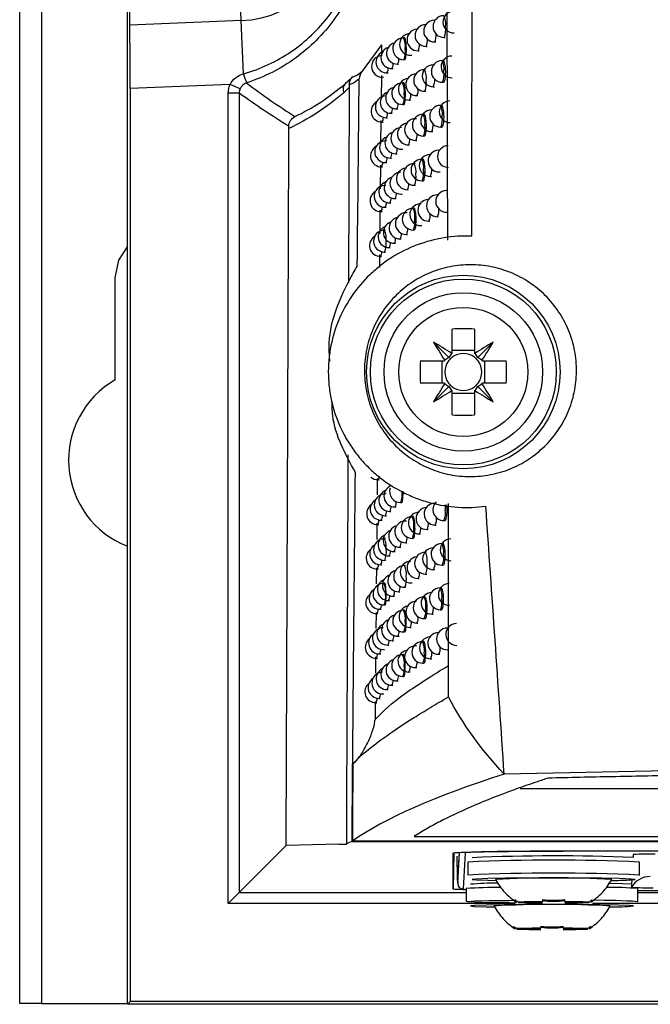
# Model space of a CAD drawing. Header units: millimetres. Extents: x 82 to 1337, y -230 to 1154.
# Tile 100 of 217: x 673 to 702, y 293 to 338. Entities that reach past the tile are written whole.
import ezdxf

# ---------------------------------------------------------------- set-up
doc = ezdxf.new("R2010")
doc.units = ezdxf.units.MM

msp = doc.modelspace()

# ---------------------------------------------------------------- linework, layer by layer
at = {"color": 7, "linetype": 'Continuous', "lineweight": 25}
for p, q in [((673.283, 292.864), (673.283, 652.864)), ((674.283, 652.864), (674.283, 292.864)), ((678.24, 292.821), (678.24, 652.908)), ((683.479, 338.099), (683.445, 338.929)), ((692.399, 338.121), (692.366, 338.12)), ((683.479, 338.099), (678.344, 337.888)), ((683.579, 335.649), (683.479, 338.099)), ((692.018, 337.916), (691.967, 337.915)), ((690.991, 337.303), (690.94, 337.302)), ((692.812, 337.326), (692.86, 337.327)), ((689.939, 336.986), (689.045, 335.767)), ((689.939, 336.986), (689.935, 336.549)), ((691.985, 336.915), (692.033, 336.916)), ((692.384, 337.12), (692.432, 337.121)), ((690.958, 336.302), (691.006, 336.303)), ((691.272, 336.506), (691.32, 336.507)), ((691.614, 336.71), (691.663, 336.711)), ((690.414, 335.896), (690.462, 335.897)), ((690.672, 336.099), (690.72, 336.1)), ((691.955, 335.852), (691.905, 335.851)), ((692.322, 336.057), (692.297, 336.056)), ((692.768, 336.263), (692.717, 336.262)), ((689.925, 335.573), (689.913, 334.483)), ((689.983, 335.492), (690.029, 335.493)), ((690.184, 335.694), (690.231, 335.695)), ((682.965, 335.165), (678.371, 334.976)), ((678.371, 334.976), (678.371, 292.951)), ((683.422, 334.963), (682.965, 335.165)), ((688.451, 335.013), (688.418, 326.032)), ((690.948, 335.239), (690.897, 335.239)), ((692.315, 335.056), (692.363, 335.057)), ((692.735, 335.262), (692.783, 335.263)), ((683.38, 334.762), (682.88, 334.762)), ((682.88, 297.461), (682.88, 334.762)), ((683.38, 334.762), (683.38, 297.961)), ((691.559, 334.646), (691.607, 334.647)), ((691.923, 334.851), (691.971, 334.852)), ((690.634, 334.036), (690.682, 334.036)), ((690.915, 334.239), (690.963, 334.24)), ((691.223, 334.442), (691.271, 334.443)), ((692.692, 334.199), (692.641, 334.198)), ((690.157, 333.631), (690.203, 333.632)), ((690.382, 333.833), (690.429, 333.834)), ((691.537, 333.584), (691.486, 333.583)), ((691.894, 333.789), (691.844, 333.788)), ((692.246, 333.993), (692.228, 333.993)), ((689.903, 333.508), (689.892, 332.419)), ((689.959, 333.429), (690.005, 333.43)), ((692.659, 333.199), (692.707, 333.199)), ((691.861, 332.788), (691.91, 332.789)), ((692.246, 332.993), (692.295, 332.994)), ((690.164, 332.569), (690.111, 332.568)), ((691.175, 332.38), (691.223, 332.38)), ((691.504, 332.584), (691.553, 332.584)), ((690.35, 331.77), (690.397, 331.771)), ((690.597, 331.973), (690.645, 331.974)), ((690.872, 332.176), (690.92, 332.177)), ((692.171, 331.931), (692.161, 331.931)), ((692.617, 332.137), (692.566, 332.136)), ((689.882, 331.444), (689.87, 330.356)), ((689.936, 331.367), (689.982, 331.368)), ((690.129, 331.568), (690.176, 331.569)), ((691.483, 331.523), (691.433, 331.522)), ((691.834, 331.727), (691.783, 331.726)), ((692.179, 330.931), (692.227, 330.932)), ((692.584, 331.136), (692.632, 331.137)), ((690.137, 330.508), (690.084, 330.507)), ((691.451, 330.522), (691.499, 330.523)), ((691.801, 330.726), (691.85, 330.727)), ((690.831, 330.114), (690.879, 330.115)), ((691.127, 330.318), (691.175, 330.319)), ((692.522, 330.076), (692.493, 330.075)), ((692.968, 330.282), (692.917, 330.281)), ((690.102, 329.507), (690.149, 329.508)), ((690.318, 329.709), (690.365, 329.71)), ((690.561, 329.911), (690.608, 329.912)), ((692.098, 329.87), (692.095, 329.87)), ((689.861, 329.38), (689.85, 328.294)), ((689.913, 329.306), (689.959, 329.306)), ((691.113, 329.258), (691.062, 329.257)), ((691.43, 329.462), (691.38, 329.461)), ((692.51, 329.075), (692.559, 329.076)), ((691.742, 328.665), (691.79, 328.666)), ((692.113, 328.87), (692.161, 328.871)), ((690.11, 328.448), (690.057, 328.447)), ((691.08, 328.257), (691.128, 328.258)), ((691.398, 328.461), (691.446, 328.462)), ((690.525, 327.851), (690.572, 327.852)), ((690.789, 328.054), (690.837, 328.055)), ((689.84, 327.318), (689.834, 326.733)), ((689.89, 327.245), (689.936, 327.246)), ((690.075, 327.447), (690.122, 327.448)), ((690.287, 327.649), (690.334, 327.649)), ((677.683, 321.559), (677.683, 326.264)), ((693.182, 322.794), (693.182, 323.904)), ((694.212, 323.904), (694.212, 322.794)), ((693.033, 322.591), (692.321, 323.303)), ((694.361, 322.591), (695.073, 323.303)), ((694.212, 322.91), (693.182, 322.91)), ((691.72, 322.442), (692.83, 322.442)), ((692.714, 322.442), (692.714, 321.412)), ((694.565, 322.442), (695.674, 322.442)), ((694.68, 321.412), (694.68, 322.442)), ((692.83, 321.412), (691.72, 321.412)), ((695.674, 321.412), (694.565, 321.412)), ((693.033, 321.263), (692.321, 320.551)), ((693.182, 319.949), (693.182, 321.059)), ((693.182, 320.944), (694.212, 320.944)), ((694.212, 321.059), (694.212, 319.949)), ((694.361, 321.263), (695.073, 320.551)), ((689.739, 317.024), (689.732, 316.278)), ((689.78, 316.96), (689.825, 316.961)), ((690.143, 316.31), (690.09, 316.309)), ((690.813, 315.916), (690.862, 315.917)), ((690.319, 315.511), (690.366, 315.512)), ((690.554, 315.713), (690.602, 315.714)), ((692.389, 315.882), (692.385, 315.882)), ((689.921, 315.107), (689.967, 315.108)), ((690.108, 315.309), (690.155, 315.31)), ((691.082, 315.067), (691.032, 315.066)), ((691.384, 315.27), (691.334, 315.269)), ((692.802, 315.088), (692.851, 315.089)), ((689.719, 314.968), (689.712, 314.223)), ((689.758, 314.906), (689.804, 314.907)), ((692.028, 314.678), (692.077, 314.679)), ((692.403, 314.883), (692.452, 314.883)), ((690.114, 314.257), (690.062, 314.256)), ((691.352, 314.269), (691.4, 314.27)), ((691.678, 314.473), (691.727, 314.474)), ((690.517, 313.66), (690.565, 313.661)), ((690.771, 313.863), (690.819, 313.864)), ((691.05, 314.066), (691.098, 314.067)), ((692.757, 314.036), (692.706, 314.035)), ((690.08, 313.256), (690.126, 313.257)), ((690.286, 313.458), (690.334, 313.459)), ((691.996, 313.626), (691.946, 313.625)), ((689.7, 312.914), (689.693, 312.169)), ((689.737, 312.854), (689.783, 312.854)), ((689.897, 313.055), (689.943, 313.055)), ((691.036, 313.015), (690.985, 313.014)), ((692.332, 312.83), (692.381, 312.831)), ((692.724, 313.035), (692.773, 313.036)), ((691.62, 312.421), (691.668, 312.422)), ((691.964, 312.625), (692.013, 312.626)), ((690.086, 312.205), (690.034, 312.204)), ((691.003, 312.014), (691.051, 312.015)), ((691.299, 312.217), (691.348, 312.218)), ((692.68, 311.985), (692.629, 311.984)), ((690.254, 311.406), (690.301, 311.407)), ((690.48, 311.608), (690.528, 311.609)), ((690.73, 311.811), (690.778, 311.812)), ((691.933, 311.575), (691.883, 311.574)), ((689.872, 311.003), (689.918, 311.004)), ((690.052, 311.204), (690.098, 311.205)), ((690.989, 310.964), (690.939, 310.963)), ((692.647, 310.984), (692.696, 310.985)), ((689.681, 310.861), (689.674, 310.116)), ((689.717, 310.802), (689.762, 310.803)), ((691.9, 310.574), (691.949, 310.575)), ((692.262, 310.779), (692.311, 310.78)), ((691.248, 310.166), (691.296, 310.167)), ((691.562, 310.37), (691.611, 310.371)), ((692.986, 310.139), (692.955, 310.139)), ((690.444, 309.558), (690.491, 309.558)), ((690.689, 309.76), (690.737, 309.761)), ((690.957, 309.963), (691.005, 309.964)), ((692.56, 309.933), (692.554, 309.933)), ((690.024, 309.154), (690.07, 309.155)), ((690.222, 309.355), (690.269, 309.356)), ((691.538, 309.321), (691.488, 309.32)), ((691.87, 309.525), (691.82, 309.524)), ((689.662, 308.808), (689.655, 308.064)), ((689.696, 308.752), (689.741, 308.752)), ((689.848, 308.953), (689.894, 308.953)), ((690.944, 308.914), (690.893, 308.913)), ((692.193, 308.729), (692.242, 308.729)), ((692.571, 308.934), (692.62, 308.934)), ((691.506, 308.32), (691.554, 308.321)), ((691.838, 308.524), (691.887, 308.525)), ((690.911, 307.913), (690.959, 307.914)), ((691.197, 308.116), (691.245, 308.117)), ((690.191, 307.306), (690.238, 307.307)), ((690.408, 307.508), (690.456, 307.509)), ((690.648, 307.71), (690.696, 307.711)), ((689.825, 306.903), (689.871, 306.904)), ((689.996, 307.104), (690.043, 307.105)), ((689.643, 306.758), (689.635, 305.937)), ((689.676, 306.702), (689.721, 306.703)), ((691.438, 300.548), (895.129, 300.548)), ((683.38, 297.961), (685.543, 300.124)), ((687.969, 300.186), (685.543, 300.124)), ((687.969, 300.186), (688.315, 300.195)), ((688.575, 300.311), (897.992, 300.311)), ((793.283, 300.33), (688.594, 300.33)), ((693.231, 298.127), (693.231, 299.785)), ((693.435, 298.63), (693.417, 299.639)), ((693.779, 299.789), (693.687, 298.13)), ((888.283, 299.873), (698.283, 299.873)), ((888.287, 299.864), (698.287, 299.867)), ((701.518, 299.714), (701.511, 299.581)), ((693.901, 299.367), (693.901, 298.767)), ((701.801, 298.767), (701.801, 299.367)), ((701.801, 298.767), (701.759, 298.757)), ((693.435, 298.63), (693.437, 298.376)), ((693.437, 298.378), (693.435, 298.63)), ((701.441, 298.331), (701.434, 298.204)), ((701.454, 298.549), (701.443, 298.36)), ((682.88, 297.461), (683.38, 297.961)), ((693.687, 298.13), (693.833, 298.112)), ((693.833, 298.146), (693.833, 297.546)), ((701.733, 297.546), (701.733, 298.146)), ((701.733, 298.052), (758.785, 298.051)), ((758.8, 298.039), (701.733, 298.039)), ((697.03, 297.524), (696.223, 297.524)), ((696.223, 297.506), (697.03, 297.506)), ((699.48, 297.524), (698.672, 297.524)), ((698.672, 297.506), (699.48, 297.506)), ((701.733, 297.546), (701.692, 297.536)), ((696.962, 296.302), (696.155, 296.302)), ((696.155, 296.284), (696.962, 296.284)), ((699.412, 296.302), (698.605, 296.302)), ((698.605, 296.284), (699.412, 296.284)), ((674.283, 292.864), (673.283, 292.864)), ((674.283, 292.864), (678.24, 292.864)), ((678.371, 292.951), (678.24, 292.821)), ((908.327, 292.821), (678.24, 292.821)), ((908.196, 292.951), (678.371, 292.951))]:
    msp.add_line(p, q, dxfattribs=at)
at = {"color": 8, "linetype": 'Continuous', "lineweight": 25}
for p, q in [((696.319, 302.754), (890.248, 302.754)), ((693.26, 299.788), (693.231, 298.127)), ((693.5, 299.809), (693.435, 298.63)), ((693.437, 298.378), (693.516, 299.81)), ((683.38, 297.961), (693.833, 297.961)), ((701.733, 297.961), (757.634, 297.961)), ((696.067, 297.461), (682.88, 297.461)), ((756.821, 297.461), (699.637, 297.461))]:
    msp.add_line(p, q, dxfattribs=at)
at = {"color": 8, "linetype": 'Continuous', "lineweight": 25, "flags": 128}
for points in [[(692.366, 338.12), (692.366, 338.12), (692.386, 338.102)], [(691.967, 337.915), (691.967, 337.915), (691.971, 337.914)], [(692.297, 336.056), (692.297, 336.056), (692.313, 336.044)], [(692.228, 333.993), (692.229, 333.993), (692.241, 333.986)], [(692.161, 331.931), (692.161, 331.931), (692.169, 331.928)], [(692.493, 330.075), (692.493, 330.075), (692.511, 330.06)], [(692.095, 329.87), (692.095, 329.87), (692.097, 329.87)], [(692.385, 315.882), (692.386, 315.882), (692.389, 315.882)], [(692.853, 315.833), (692.858, 315.779), (692.867, 315.588)], [(692.554, 309.933), (692.554, 309.933), (692.559, 309.932)], [(698.288, 299.873), (698.288, 299.873), (698.287, 299.867)]]:
    msp.add_lwpolyline(points, dxfattribs=at)
at = {"color": 7, "linetype": 'Continuous', "lineweight": 25, "flags": 128}
for points in [[(677.683, 326.264), (677.843, 327.068), (678.24, 327.688)], [(689.439, 317.086), (689.588, 316.995), (689.78, 316.96)], [(701.601, 298.567), (701.418, 298.588), (700.885, 298.606), (700.055, 298.62), (699.01, 298.63), (697.851, 298.633), (696.692, 298.63), (695.647, 298.62), (694.817, 298.606), (694.285, 298.588), (694.101, 298.567), (694.285, 298.547), (694.817, 298.529), (695.167, 298.522)], [(700.434, 298.392), (701.024, 298.378), (701.443, 298.36)], [(696.108, 297.483), (695.808, 297.486), (694.888, 297.499), (694.225, 297.516), (693.878, 297.535), (693.878, 297.556), (694.225, 297.576), (694.888, 297.593), (695.808, 297.605), (696.064, 297.608)], [(701.533, 297.346), (701.35, 297.366), (700.817, 297.384), (699.988, 297.399), (698.942, 297.408), (697.783, 297.411), (696.625, 297.408), (695.579, 297.399), (694.75, 297.384), (694.217, 297.366), (694.033, 297.346), (694.217, 297.325), (694.75, 297.307), (695.1, 297.3)]]:
    msp.add_lwpolyline(points, dxfattribs=at)
at = {"color": 7, "linetype": 'Continuous', "lineweight": 25}
for radius in [4.452, 4.278, 3.65, 2.973]:
    msp.add_circle((693.697, 321.927), radius, dxfattribs=at)
for centre, radius, start, end in [((683.283, 342.864), 4.77, 272.3498, 87.6502), ((692.375, 337.62), 0.5, 91.0216, 271.0216), ((692.803, 337.826), 0.5, 91.0216, 271.0216), ((693.259, 338.032), 0.5, 91.0216, 271.0216), ((691.605, 337.21), 0.5, 93.8665, 271.0216), ((691.976, 337.415), 0.5, 91.0216, 271.0216), ((690.949, 336.802), 0.5, 91.0216, 271.0216), ((691.263, 337.006), 0.5, 91.0216, 271.0216), ((690.405, 336.396), 0.5, 109.0318, 271.0216), ((690.663, 336.599), 0.5, 104.8734, 271.0216), ((689.974, 335.992), 0.5, 91.0216, 271.0216), ((690.175, 336.194), 0.5, 113.5216, 271.0216), ((693.174, 335.968), 0.5, 91.0216, 271.0216), ((691.914, 335.351), 0.5, 91.0216, 271.0216), ((692.306, 335.556), 0.5, 91.0216, 271.0216), ((692.726, 335.762), 0.5, 91.0216, 271.0216), ((686.565, 336.506), 3.108, 196.0147, 204.0796), ((686.558, 336.505), 3.099, 196.0304, 204.1169), ((691.214, 334.942), 0.5, 98.1414, 271.0216), ((691.55, 335.146), 0.5, 91.0216, 271.0216), ((688.558, 334.94), 0.394, 137.119, 203.5029), ((690.626, 334.536), 0.5, 105.6655, 271.0216), ((690.906, 334.739), 0.5, 91.0216, 271.0216), ((690.148, 334.131), 0.5, 91.0216, 271.0216), ((690.373, 334.333), 0.5, 109.8194, 271.0216), ((689.95, 333.929), 0.5, 119.1798, 271.0216), ((692.65, 333.699), 0.5, 91.0216, 271.0216), ((693.09, 333.905), 0.5, 91.0216, 271.0216), ((691.495, 333.084), 0.5, 91.0216, 271.0216), ((691.853, 333.288), 0.5, 91.0216, 271.0216), ((692.237, 333.493), 0.5, 91.0216, 271.0216), ((690.863, 332.676), 0.5, 91.0216, 271.0216), ((691.166, 332.88), 0.5, 98.943, 271.0216), ((690.341, 332.27), 0.5, 110.6038, 271.0216), ((690.588, 332.473), 0.5, 106.454, 271.0216), ((689.927, 331.867), 0.5, 119.9543, 271.0216), ((690.12, 332.068), 0.5, 91.0216, 271.0216), ((693.008, 331.842), 0.5, 91.0216, 271.0216), ((692.17, 331.431), 0.5, 91.0216, 271.0216), ((692.575, 331.636), 0.5, 91.0216, 271.0216), ((691.118, 330.818), 0.5, 99.74, 271.0216), ((691.442, 331.022), 0.5, 91.0216, 271.0216), ((691.792, 331.226), 0.5, 91.0216, 271.0216), ((690.552, 330.411), 0.5, 107.2392, 271.0216), ((690.822, 330.614), 0.5, 91.0216, 271.0216), ((690.093, 330.007), 0.5, 91.0216, 271.0216), ((690.309, 330.209), 0.5, 111.3851, 271.0216), ((689.904, 329.805), 0.5, 120.7251, 271.0216), ((692.502, 329.575), 0.5, 91.0216, 271.0216), ((692.926, 329.781), 0.5, 91.0216, 271.0216), ((691.733, 329.165), 0.5, 91.0216, 271.0216), ((692.104, 329.37), 0.5, 91.0216, 271.0216), ((690.78, 328.554), 0.5, 104.1591, 271.0216), ((691.071, 328.757), 0.5, 91.0216, 271.0216), ((691.389, 328.961), 0.5, 91.0216, 271.0216), ((690.278, 328.149), 0.5, 112.1631, 271.0216), ((690.516, 328.351), 0.5, 108.021, 271.0216), ((689.881, 327.745), 0.5, 121.4922, 271.0216), ((690.066, 327.947), 0.5, 91.0216, 271.0216), ((693.697, 310.166), 13.748, 87.8532, 92.1468), ((679.509, 301.734), 25.087, 57.0317, 59.2889), ((713.89, 336.115), 25.087, 210.7111, 212.9683), ((707.885, 301.734), 25.087, 120.7111, 122.9683), ((673.505, 336.115), 25.087, 327.0317, 329.2889), ((693.697, 321.927), 1.009, 120.6959, 122.1131), ((693.697, 321.927), 0.851, 52.7589, 127.2411), ((693.697, 321.927), 1.009, 57.8869, 59.3041), ((705.458, 321.927), 13.748, 177.8532, 182.1468), ((693.697, 321.927), 1.009, 147.8869, 149.3041), ((693.697, 321.927), 0.851, 142.7589, 217.2411), ((693.697, 321.927), 0.851, 127.2411, 142.7589), ((693.697, 321.927), 0.851, 37.2411, 52.7589), ((693.697, 321.927), 0.851, 322.7589, 37.2411), ((693.697, 321.927), 1.009, 30.6959, 32.1131), ((681.936, 321.927), 13.748, 357.8532, 2.1468), ((679.783, 317.864), 4.25, 119.6116, 248.7026), ((713.89, 307.739), 25.087, 147.0317, 149.2889), ((693.697, 321.927), 1.009, 210.6959, 212.1131), ((693.697, 321.927), 0.851, 217.2411, 232.7589), ((693.697, 321.927), 0.851, 307.2411, 322.7589), ((693.697, 321.927), 1.009, 327.8869, 329.3041), ((673.505, 307.739), 25.087, 30.7111, 32.9683), ((679.509, 342.119), 25.087, 300.7111, 302.9683), ((693.697, 321.927), 1.009, 237.8869, 239.3041), ((693.697, 321.927), 0.851, 232.7589, 307.2411), ((693.697, 321.927), 1.009, 300.6959, 302.1131), ((707.885, 342.119), 25.087, 237.0317, 239.2889), ((693.697, 333.688), 13.748, 267.8532, 272.1468), ((690.31, 316.011), 0.5, 112.644, 271.0216), ((690.545, 316.213), 0.5, 108.8046, 271.0216), ((690.805, 316.416), 0.5, 160.6113, 271.0216), ((689.912, 315.607), 0.5, 121.2053, 271.0216), ((690.099, 315.809), 0.5, 91.0216, 271.0216), ((692.793, 315.588), 0.5, 133.9309, 271.0216), ((689.75, 315.406), 0.5, 126.0108, 271.0216), ((691.669, 314.973), 0.5, 96.3167, 271.0216), ((692.02, 315.178), 0.5, 91.0216, 271.0216), ((692.394, 315.382), 0.5, 91.0216, 271.0216), ((691.041, 314.566), 0.5, 91.0216, 271.0216), ((691.343, 314.769), 0.5, 91.0216, 271.0216), ((690.508, 314.16), 0.5, 109.5675, 271.0216), ((690.762, 314.363), 0.5, 105.9734, 271.0216), ((690.071, 313.756), 0.5, 91.0216, 271.0216), ((690.277, 313.958), 0.5, 113.4035, 271.0216), ((693.131, 313.741), 0.5, 91.0216, 271.0216), ((689.728, 313.354), 0.5, 126.7492, 271.0216), ((689.888, 313.555), 0.5, 121.9544, 271.0216), ((692.323, 313.33), 0.5, 91.0216, 271.0216), ((692.715, 313.535), 0.5, 91.0216, 271.0216), ((691.29, 312.717), 0.5, 91.0216, 271.0216), ((691.611, 312.921), 0.5, 97.0976, 271.0216), ((691.955, 313.125), 0.5, 91.0216, 271.0216), ((690.721, 312.311), 0.5, 106.7366, 271.0216), ((690.994, 312.514), 0.5, 91.0216, 271.0216), ((690.245, 311.906), 0.5, 114.16, 271.0216), ((690.471, 312.108), 0.5, 110.3273, 271.0216), ((689.863, 311.503), 0.5, 122.6997, 271.0216), ((690.043, 311.704), 0.5, 91.0216, 271.0216), ((692.638, 311.484), 0.5, 91.0216, 271.0216), ((693.047, 311.689), 0.5, 91.0216, 271.0216), ((689.708, 311.302), 0.5, 127.483, 271.0216), ((691.553, 310.87), 0.5, 91.0216, 271.0216), ((691.891, 311.074), 0.5, 91.0216, 271.0216), ((692.253, 311.279), 0.5, 91.0216, 271.0216), ((690.948, 310.463), 0.5, 91.0216, 271.0216), ((691.239, 310.666), 0.5, 100.9195, 271.0216), ((690.435, 310.057), 0.5, 111.0841, 271.0216), ((690.68, 310.26), 0.5, 107.4967, 271.0216), ((690.015, 309.654), 0.5, 91.0216, 271.0216), ((690.213, 309.855), 0.5, 114.9134, 271.0216), ((692.964, 309.639), 0.5, 91.0216, 271.0216), ((693.39, 309.844), 0.5, 91.0216, 271.0216), ((689.687, 309.252), 0.5, 128.2123, 271.0216), ((689.839, 309.452), 0.5, 123.4412, 271.0216), ((692.184, 309.229), 0.5, 92.9415, 271.0216), ((692.562, 309.433), 0.5, 91.0216, 271.0216), ((691.188, 308.616), 0.5, 101.6851, 271.0216), ((691.497, 308.82), 0.5, 91.0216, 271.0216), ((691.829, 309.024), 0.5, 91.0216, 271.0216), ((690.639, 308.21), 0.5, 108.2536, 271.0216), ((690.902, 308.413), 0.5, 91.0216, 271.0216), ((690.182, 307.806), 0.5, 115.6637, 271.0216), ((690.399, 308.008), 0.5, 111.8378, 271.0216), ((689.816, 307.403), 0.5, 124.1788, 271.0216), ((689.987, 307.604), 0.5, 91.0216, 271.0216), ((689.667, 307.202), 0.5, 128.9368, 271.0216), ((697.971, 212.422), 87.231, 87.67417, 92.54249), ((702.273, 285.28), 14.454, 89.0046, 92.9912), ((697.851, 214.87), 84.589, 87.32353, 92.67647), ((697.851, 214.27), 84.589, 87.32353, 92.67647), ((702.3, 297.704), 1, 89.9972, 149.9938), ((693.687, 298.38), 0.25, 180.5046, 270.0032), ((695.156, 285.359), 13.035, 89.566, 94.9408), ((697.847, 250.816), 47.826, 86.7889, 93.2015), ((700.579, 309.937), 11.415, 269.7645, 275.1374), ((695.356, 277.046), 21.155, 89.9092, 94.1272), ((700.478, 283.831), 14.369, 84.9881, 90.8114), ((702.187, 312.536), 14.351, 266.9945, 271.0019), ((697.779, 249.594), 47.826, 86.7889, 93.2015), ((697.315, 266.818), 30.725, 89.9613, 92.0384), ((697.315, 328.212), 30.725, 267.9616, 270.0387), ((697.517, 278.38), 19.15, 90.5417, 91.458), ((697.517, 316.65), 19.15, 268.542, 269.4583), ((698.387, 266.818), 30.725, 87.9616, 90.0387), ((698.185, 278.38), 19.15, 88.542, 89.4583), ((698.387, 328.212), 30.725, 269.9613, 272.0384), ((698.185, 316.65), 19.15, 270.5417, 271.458), ((699.937, 271.525), 26.082, 86.0498, 90.5896), ((700.511, 308.715), 11.415, 269.7645, 275.1374), ((697.248, 265.597), 30.725, 89.9613, 92.0384), ((697.248, 326.99), 30.725, 267.9616, 270.0387), ((697.449, 277.158), 19.15, 90.5417, 91.458), ((697.449, 315.429), 19.15, 268.542, 269.4583), ((698.319, 265.597), 30.725, 87.9616, 90.0387), ((698.117, 277.158), 19.15, 88.542, 89.4583), ((698.319, 326.99), 30.725, 269.9613, 272.0384), ((698.117, 315.429), 19.15, 270.5417, 271.458)]:
    msp.add_arc(centre, radius, start, end, dxfattribs=at)
at = {"color": 8, "linetype": 'Continuous', "lineweight": 25}
for centre, radius, start, end in [((692.093, 337.954), 0.794, 350.7681, 27.9724), ((691.978, 337.688), 0.909, 336.5238, 8.7353), ((690.239, 336.93), 0.794, 350.7681, 27.9724), ((691.362, 337.205), 0.687, 335.0388, 3.1024), ((691.727, 337.422), 0.723, 335.3543, 4.1198), ((690.125, 336.664), 0.909, 336.5238, 8.7353), ((691.196, 336.954), 0.484, 329.7219, 7.1689), ((690.309, 336.318), 0.424, 328.9518, 4.6342), ((689.847, 335.901), 0.396, 328.5035, 3.2798), ((690.065, 336.109), 0.409, 328.7189, 3.9213), ((691.203, 335.478), 0.794, 350.7681, 27.9724), ((692.015, 335.889), 0.794, 350.7681, 27.9724), ((691.667, 335.354), 0.713, 335.2689, 3.838), ((691.901, 335.624), 0.909, 336.5238, 8.7353), ((690.196, 334.866), 0.794, 350.7681, 27.9724), ((691.146, 334.888), 0.478, 329.6575, 6.9446), ((691.089, 335.213), 0.909, 336.5238, 8.7353), ((690.081, 334.601), 0.909, 336.5238, 8.7353), ((690.83, 334.675), 0.457, 329.3972, 6.0632), ((690.034, 334.044), 0.406, 328.6784, 3.7995), ((690.274, 334.253), 0.421, 328.9049, 4.489), ((691.939, 333.826), 0.794, 350.7681, 27.9724), ((689.633, 333.631), 0.384, 328.2819, 2.6369), ((689.821, 333.837), 0.394, 328.4695, 3.1804), ((691.142, 333.415), 0.794, 350.7681, 27.9724), ((691.825, 333.561), 0.909, 336.5238, 8.7353), ((691.028, 333.15), 0.909, 336.5238, 8.7353), ((691.608, 333.288), 0.703, 335.1855, 3.5673), ((691.097, 332.823), 0.473, 329.5946, 6.7281), ((690.24, 332.189), 0.418, 328.8594, 4.3489), ((690.786, 332.61), 0.452, 329.3398, 5.8738), ((689.795, 331.774), 0.392, 328.4368, 3.0848), ((690.005, 331.981), 0.404, 328.6393, 3.6823), ((689.611, 331.568), 0.382, 328.2557, 2.5617), ((690.731, 331.149), 0.794, 350.7681, 27.9724), ((691.082, 331.353), 0.794, 350.7681, 27.9724), ((690.617, 330.884), 0.909, 336.5238, 8.7353), ((690.968, 331.088), 0.909, 336.5238, 8.7353), ((691.549, 331.223), 0.694, 335.1039, 3.307), ((690.742, 330.547), 0.448, 329.2839, 5.6908), ((689.975, 329.918), 0.402, 328.6014, 3.5694), ((690.206, 330.126), 0.415, 328.8153, 4.2138), ((689.589, 329.506), 0.381, 328.2305, 2.4898), ((689.769, 329.712), 0.39, 328.4053, 2.993), ((690.678, 329.088), 0.794, 350.7681, 27.9724), ((691.492, 329.159), 0.685, 335.0241, 3.0564), ((691.857, 329.375), 0.719, 335.3215, 4.011), ((690.564, 328.823), 0.909, 336.5238, 8.7353), ((689.356, 328.074), 0.794, 350.7681, 27.9724), ((690.423, 328.274), 0.427, 328.995, 4.7691), ((690.699, 328.484), 0.444, 329.2294, 5.5141), ((689.242, 327.809), 0.909, 336.5238, 8.7353), ((689.946, 327.857), 0.4, 328.5648, 3.4607), ((690.172, 328.065), 0.412, 328.7725, 4.0836), ((689.567, 327.445), 0.379, 328.2063, 2.4209), ((689.493, 317.144), 0.341, 327.3961, 0.2074), ((689.98, 316.278), 0.909, 336.5238, 8.7353), ((690.204, 315.926), 0.41, 328.7308, 3.9572), ((689.777, 315.512), 0.388, 328.37, 2.8905), ((689.979, 315.719), 0.398, 328.5427, 3.3954), ((691.969, 315.45), 0.909, 336.5238, 8.7353), ((689.442, 315.103), 0.373, 328.081, 2.0671), ((689.598, 315.307), 0.38, 328.2152, 2.4464), ((690.633, 314.897), 0.794, 350.7681, 27.9724), ((691.781, 315.172), 0.687, 335.0384, 3.1012), ((690.518, 314.631), 0.909, 336.5238, 8.7353), ((691.275, 314.71), 0.467, 329.532, 6.515), ((691.608, 314.923), 0.487, 329.7606, 7.3048), ((689.36, 313.883), 0.794, 350.7681, 27.9724), ((690.412, 314.08), 0.42, 328.887, 4.4338), ((690.677, 314.289), 0.434, 329.0937, 5.0796), ((689.246, 313.618), 0.909, 336.5238, 8.7353), ((689.948, 313.665), 0.396, 328.5086, 3.295), ((690.169, 313.872), 0.407, 328.6913, 3.838), ((692.005, 313.663), 0.794, 350.7681, 27.9724), ((689.575, 313.254), 0.379, 328.1921, 2.3807), ((691.245, 313.253), 0.794, 350.7681, 27.9724), ((691.891, 313.397), 0.909, 336.5238, 8.7353), ((689.422, 313.05), 0.372, 328.0632, 2.0171), ((690.283, 312.641), 0.794, 350.7681, 27.9724), ((691.131, 312.987), 0.909, 336.5238, 8.7353), ((691.717, 313.117), 0.679, 334.9619, 2.8636), ((690.169, 312.376), 0.909, 336.5238, 8.7353), ((691.221, 312.656), 0.463, 329.4736, 6.3181), ((689.332, 311.832), 0.794, 350.7681, 27.9724), ((690.134, 311.819), 0.405, 328.653, 3.7232), ((690.373, 312.027), 0.417, 328.8434, 4.2998), ((691.928, 311.611), 0.794, 350.7681, 27.9724), ((689.218, 311.566), 0.909, 336.5238, 8.7353), ((689.918, 311.612), 0.394, 328.4757, 3.1984), ((691.181, 311.202), 0.794, 350.7681, 27.9724), ((691.814, 311.346), 0.909, 336.5238, 8.7353), ((689.402, 310.998), 0.371, 328.0462, 1.9695), ((689.552, 311.202), 0.378, 328.17, 2.3179), ((690.237, 310.59), 0.794, 350.7681, 27.9724), ((691.067, 310.936), 0.909, 336.5238, 8.7353), ((691.655, 311.063), 0.671, 334.887, 2.6343), ((690.123, 310.325), 0.909, 336.5238, 8.7353), ((691.168, 310.603), 0.458, 329.4166, 6.1276), ((690.334, 309.975), 0.414, 328.8011, 4.1705), ((690.868, 310.392), 0.442, 329.2033, 5.4297), ((689.888, 309.561), 0.393, 328.4439, 3.1055), ((690.1, 309.767), 0.403, 328.6159, 3.6124), ((689.529, 309.151), 0.376, 328.1487, 2.2578), ((691.119, 309.151), 0.794, 350.7681, 27.9724), ((691.946, 309.224), 0.69, 335.0688, 3.1963), ((689.382, 308.948), 0.37, 328.03, 1.9242), ((690.192, 308.541), 0.794, 350.7681, 27.9724), ((691.004, 308.886), 0.909, 336.5238, 8.7353), ((691.593, 309.011), 0.663, 334.8137, 2.4129), ((690.078, 308.275), 0.909, 336.5238, 8.7353), ((690.821, 308.341), 0.438, 329.1523, 5.2662), ((691.115, 308.551), 0.454, 329.361, 5.9434), ((690.066, 307.717), 0.401, 328.5799, 3.5057), ((690.296, 307.924), 0.412, 328.76, 4.0456), ((689.858, 307.511), 0.391, 328.4132, 3.016), ((689.362, 306.898), 0.37, 328.0145, 1.881), ((689.506, 307.101), 0.375, 328.1284, 2.2003)]:
    msp.add_arc(centre, radius, start, end, dxfattribs=at)
at = {"color": 7, "linetype": 'Continuous', "lineweight": 25}
for centre, major_axis, ratio, start_param, end_param in [((678.353, 338.72), (0, 1.001), 0.01744, 1.571512, 2.553278), ((678.31, 334.974), (0, 3.503), 0.01744, 4.713105, 5.69487), ((693.867, 322.17), (0.561, 0.803), 0.953027, 1.471745, 1.706348), ((693.527, 322.17), (-0.561, 0.803), 0.953027, 4.576838, 4.811441), ((693.454, 321.757), (0.803, 0.561), 0.953027, 1.435245, 1.669848), ((693.94, 321.757), (0.803, -0.561), 0.953027, 1.471745, 1.706348), ((693.454, 322.097), (0.803, -0.561), 0.953027, 4.613337, 4.84794), ((693.94, 322.097), (0.803, 0.561), 0.953027, 4.576838, 4.811441), ((693.867, 321.684), (-0.561, 0.803), 0.953027, 1.435245, 1.669848), ((693.527, 321.684), (0.561, 0.803), 0.953027, 4.613337, 4.84794)]:
    msp.add_ellipse(centre, major_axis=major_axis, ratio=ratio, start_param=start_param, end_param=end_param, dxfattribs=at)
for points in [[(694.09, 328.18), (694.121, 361.769), (694.141, 395.38), (694.154, 428.999)], [(682.965, 335.165), (683.087, 335.406), (683.318, 335.575), (683.577, 335.649)], [(683.577, 335.649), (683.578, 335.649), (683.579, 335.649), (683.579, 335.649)], [(688.906, 335.417), (688.679, 335.241), (688.527, 335.158), (688.451, 335.149)], [(688.595, 335.505), (688.668, 335.511), (688.819, 335.591), (689.045, 335.767)], [(688.819, 326.798), (688.847, 329.668), (688.876, 332.541), (688.906, 335.417)], [(689.045, 335.767), (688.956, 335.671), (688.907, 335.546), (688.906, 335.417)], [(682.88, 334.762), (682.88, 334.901), (682.909, 335.037), (682.965, 335.165)], [(683.422, 334.963), (683.394, 334.899), (683.38, 334.831), (683.38, 334.762)], [(683.727, 335.238), (683.591, 335.195), (683.48, 335.094), (683.422, 334.963)], [(683.729, 335.239), (683.729, 335.239), (683.728, 335.238), (683.727, 335.238)], [(683.727, 335.238), (684.458, 334.672), (685.198, 334.16), (685.942, 333.682)], [(685.942, 333.682), (686.751, 334.066), (687.533, 334.566), (688.269, 335.208)], [(688.451, 335.149), (688.451, 335.104), (688.451, 335.058), (688.451, 335.013)], [(685.67, 333.234), (684.907, 333.703), (684.143, 334.205), (683.38, 334.762)], [(688.197, 334.783), (687.4, 334.087), (686.551, 333.548), (685.67, 333.138)], [(685.67, 333.138), (685.67, 333.17), (685.67, 333.202), (685.67, 333.234)], [(693.009, 306.968), (693.013, 309.939), (693.012, 312.909), (693.007, 315.88)], [(695.575, 303.414), (695.305, 307.527), (695.02, 311.639), (694.731, 315.752)], [(695.575, 303.414), (694.527, 304.54), (693.667, 305.731), (693.009, 306.968)], [(695.575, 303.414), (692.398, 302.402), (690.066, 301.372), (688.594, 300.33)], [(688.575, 300.311), (688.447, 300.273), (688.361, 300.234), (688.315, 300.195)], [(696.073, 297.605), (696.048, 297.559), (696.048, 297.565), (696.073, 297.623)], [(696.223, 297.524), (696.172, 297.555), (696.122, 297.588), (696.073, 297.623)], [(697.336, 297.645), (697.675, 297.594), (698.027, 297.594), (698.366, 297.645)], [(697.336, 297.645), (697.336, 297.609), (697.336, 297.576), (697.336, 297.543)], [(698.366, 297.583), (698.028, 297.531), (697.675, 297.531), (697.336, 297.583)], [(698.366, 297.543), (698.366, 297.576), (698.366, 297.609), (698.366, 297.645)], [(699.629, 297.623), (699.58, 297.588), (699.531, 297.555), (699.48, 297.524)], [(699.629, 297.623), (699.655, 297.566), (699.655, 297.559), (699.629, 297.605)], [(697.268, 296.423), (697.607, 296.372), (697.959, 296.372), (698.298, 296.423)], [(697.268, 296.423), (697.268, 296.388), (697.268, 296.354), (697.268, 296.322)], [(698.298, 296.322), (698.298, 296.354), (698.298, 296.388), (698.298, 296.423)], [(696.005, 296.383), (695.98, 296.338), (695.98, 296.344), (696.005, 296.401)], [(696.155, 296.302), (696.104, 296.334), (696.054, 296.366), (696.005, 296.401)], [(698.298, 296.361), (697.96, 296.309), (697.607, 296.309), (697.268, 296.361)], [(699.561, 296.401), (699.513, 296.366), (699.463, 296.334), (699.412, 296.302)], [(699.561, 296.401), (699.587, 296.344), (699.587, 296.338), (699.561, 296.383)]]:
    msp.add_open_spline(points, degree=3, dxfattribs=at)
for points, knots in [([(692.981, 327.993), (692.944, 344.366), (692.871, 360.749), (692.619, 393.53), (692.438, 409.923), (692.186, 426.305)], [0, 0, 0, 0, 0.5, 0.5, 1, 1, 1, 1]), ([(683.729, 350.489), (684.134, 350.359), (684.525, 350.198), (685.281, 349.815), (685.64, 349.594), (686.317, 349.103), (686.635, 348.832), (687.082, 348.385), (687.226, 348.229), (687.499, 347.909), (687.629, 347.745), (687.997, 347.237), (688.216, 346.881), (688.597, 346.132), (688.76, 345.738), (689.019, 344.941), (689.116, 344.534), (689.248, 343.703), (689.281, 343.276), (689.28, 342.436), (689.247, 342.019), (689.115, 341.19), (689.015, 340.775), (688.755, 339.975), (688.594, 339.589), (688.309, 339.031), (688.207, 338.848), (687.986, 338.489), (687.868, 338.313), (687.496, 337.803), (687.224, 337.485), (686.633, 336.895), (686.311, 336.621), (685.284, 335.878), (684.538, 335.499), (683.729, 335.239)], [0, 0, 0, 0, 0.0625, 0.0625, 0.125, 0.125, 0.1875, 0.1875, 0.21875, 0.21875, 0.25, 0.25, 0.3125, 0.3125, 0.375, 0.375, 0.4375, 0.4375, 0.5, 0.5, 0.5625, 0.5625, 0.625, 0.625, 0.6875, 0.6875, 0.71875, 0.71875, 0.75, 0.75, 0.8125, 0.8125, 0.875, 0.875, 1, 1, 1, 1]), ([(683.579, 335.649), (684.367, 335.873), (685.098, 336.215), (686.109, 336.905), (686.424, 337.16), (687.008, 337.714), (687.278, 338.014), (687.647, 338.499), (687.764, 338.667), (687.983, 339.009), (688.085, 339.183), (688.368, 339.716), (688.528, 340.086), (688.788, 340.854), (688.888, 341.253), (689.02, 342.05), (689.053, 342.452), (689.054, 343.261), (689.021, 343.672), (688.889, 344.472), (688.792, 344.863), (688.598, 345.437), (688.526, 345.626), (688.365, 345.999), (688.276, 346.184), (687.991, 346.721), (687.774, 347.061), (687.409, 347.542), (687.281, 347.698), (687.011, 348), (686.868, 348.147), (686.426, 348.567), (686.113, 348.82), (685.448, 349.275), (685.095, 349.477), (684.355, 349.824), (683.973, 349.967), (683.579, 350.079)], [0, 0, 0, 0, 0.125, 0.125, 0.1875, 0.1875, 0.25, 0.25, 0.28125, 0.28125, 0.3125, 0.3125, 0.375, 0.375, 0.4375, 0.4375, 0.5, 0.5, 0.5625, 0.5625, 0.625, 0.625, 0.65625, 0.65625, 0.6875, 0.6875, 0.75, 0.75, 0.78125, 0.78125, 0.8125, 0.8125, 0.875, 0.875, 0.9375, 0.9375, 1, 1, 1, 1]), ([(691.006, 336.31), (691.009, 336.308), (691.02, 336.301), (691.039, 336.348), (691.059, 336.444), (691.073, 336.585), (691.077, 336.75), (691.073, 336.92), (691.06, 337.078), (691.041, 337.204), (691.017, 337.288), (690.999, 337.298), (690.991, 337.303)], [0, 0, 0, 0, 0.036025, 0.143417, 0.250813, 0.358211, 0.465607, 0.572999, 0.680388, 0.787777, 0.895168, 1, 1, 1, 1]), ([(692.783, 335.269), (692.787, 335.267), (692.803, 335.261), (692.831, 335.307), (692.86, 335.404), (692.88, 335.545), (692.888, 335.71), (692.883, 335.88), (692.866, 336.038), (692.839, 336.163), (692.805, 336.247), (692.78, 336.257), (692.768, 336.262)], [0, 0, 0, 0, 0.035346, 0.143145, 0.250932, 0.358523, 0.465815, 0.572846, 0.67978, 0.786831, 0.894153, 1, 1, 1, 1]), ([(688.269, 335.208), (688.325, 335.257), (688.381, 335.307), (688.436, 335.357), (688.489, 335.406), (688.542, 335.455), (688.595, 335.505)], [0, 0, 0, 0, 0.0003627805, 0.0003627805, 0.0003627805, 0.0007104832, 0.0007104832, 0.0007104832, 0.0007104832]), ([(688.451, 335.149), (688.45, 335.217), (688.463, 335.282), (688.513, 335.404), (688.549, 335.459), (688.595, 335.505)], [0, 0, 0, 0, 0.5, 0.5, 1, 1, 1, 1]), ([(688.451, 335.013), (688.425, 334.988), (688.398, 334.964), (688.372, 334.939), (688.314, 334.887), (688.255, 334.834), (688.197, 334.783)], [0, 0, 0, 0, 0.0001692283, 0.0001692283, 0.0001692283, 0.0005387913, 0.0005387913, 0.0005387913, 0.0005387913]), ([(690.963, 334.246), (690.966, 334.244), (690.977, 334.238), (690.996, 334.284), (691.015, 334.381), (691.028, 334.521), (691.033, 334.686), (691.029, 334.857), (691.016, 335.014), (690.997, 335.14), (690.973, 335.224), (690.956, 335.234), (690.948, 335.239)], [0, 0, 0, 0, 0.03603, 0.143421, 0.250814, 0.35821, 0.465606, 0.572999, 0.680391, 0.787782, 0.895175, 1, 1, 1, 1]), ([(692.707, 333.206), (692.711, 333.204), (692.727, 333.197), (692.754, 333.244), (692.783, 333.341), (692.803, 333.482), (692.81, 333.647), (692.805, 333.817), (692.789, 333.974), (692.762, 334.1), (692.728, 334.184), (692.704, 334.194), (692.692, 334.199)], [0, 0, 0, 0, 0.035418, 0.143174, 0.250921, 0.358492, 0.465794, 0.572862, 0.679843, 0.786929, 0.894259, 1, 1, 1, 1]), ([(685.67, 333.234), (685.67, 333.329), (685.697, 333.421), (685.792, 333.577), (685.862, 333.641), (685.942, 333.682)], [0, 0, 0, 0, 0.5, 0.5, 1, 1, 1, 1]), ([(691.91, 332.795), (691.913, 332.794), (691.928, 332.787), (691.951, 332.833), (691.976, 332.93), (691.993, 333.071), (691.999, 333.236), (691.994, 333.406), (691.979, 333.564), (691.955, 333.689), (691.926, 333.774), (691.905, 333.783), (691.894, 333.788)], [0, 0, 0, 0, 0.0358069, 0.1433254, 0.2508485, 0.3583129, 0.4656784, 0.572953, 0.6801923, 0.7874705, 0.8948401, 1, 1, 1, 1]), ([(685.543, 300.124), (685.548, 301.221), (685.557, 303.415), (685.57, 306.71), (685.583, 310.006), (685.596, 313.304), (685.609, 316.605), (685.621, 319.907), (685.634, 323.212), (685.646, 326.518), (685.658, 329.827), (685.666, 332.034), (685.67, 333.138)], [0, 0, 0, 0, 0.100005, 0.200006, 0.300005, 0.400003, 0.5, 0.599996, 0.699994, 0.799993, 0.899995, 1, 1, 1, 1]), ([(691.85, 330.733), (691.853, 330.732), (691.867, 330.725), (691.89, 330.771), (691.915, 330.868), (691.931, 331.009), (691.937, 331.174), (691.932, 331.344), (691.917, 331.502), (691.894, 331.628), (691.865, 331.712), (691.844, 331.721), (691.834, 331.726)], [0, 0, 0, 0, 0.0358412, 0.1433391, 0.2508423, 0.3582969, 0.4656677, 0.5729608, 0.6802234, 0.7875189, 0.8948919, 1, 1, 1, 1]), ([(691.446, 328.468), (691.449, 328.466), (691.462, 328.46), (691.483, 328.506), (691.505, 328.603), (691.52, 328.744), (691.525, 328.908), (691.521, 329.079), (691.507, 329.237), (691.485, 329.362), (691.459, 329.446), (691.44, 329.456), (691.43, 329.461)], [0, 0, 0, 0, 0.035966, 0.143389, 0.250819, 0.358237, 0.465627, 0.572989, 0.680338, 0.787697, 0.895082, 1, 1, 1, 1]), ([(694.09, 328.18), (693.655, 328.197), (693.228, 328.17), (692.388, 328.034), (691.975, 327.925), (691.163, 327.619), (690.777, 327.428), (690.232, 327.085), (690.056, 326.961), (689.715, 326.694), (689.549, 326.551), (689.079, 326.098), (688.8, 325.767), (688.311, 325.047), (688.1, 324.653), (687.771, 323.841), (687.649, 323.419), (687.536, 322.761), (687.51, 322.539), (687.483, 322.096), (687.481, 321.875), (687.501, 321.434), (687.524, 321.213), (687.592, 320.772), (687.639, 320.552), (687.812, 319.908), (687.972, 319.496), (688.28, 318.904), (688.393, 318.711), (688.638, 318.343), (688.9, 317.989), (689.197, 317.666), (689.512, 317.357), (689.679, 317.21), (690.194, 316.802), (690.561, 316.569), (691.145, 316.275), (691.347, 316.187), (691.753, 316.033), (691.959, 315.966), (692.583, 315.799), (693.011, 315.729), (693.877, 315.675), (694.306, 315.692), (694.731, 315.752)], [0, 0, 0, 0, 0.0625, 0.0625, 0.125, 0.125, 0.1875, 0.1875, 0.21875, 0.21875, 0.25, 0.25, 0.3125, 0.3125, 0.375, 0.375, 0.4375, 0.4375, 0.46875, 0.46875, 0.5, 0.5, 0.53125, 0.53125, 0.5625, 0.5625, 0.625, 0.625, 0.65625, 0.65625, 0.6875, 0.71875, 0.71875, 0.75, 0.75, 0.8125, 0.8125, 0.84375, 0.84375, 0.875, 0.875, 0.9375, 0.9375, 1, 1, 1, 1]), ([(687.558, 322.419), (687.54, 322.639), (687.438, 323.919), (688.041, 325.432), (688.694, 326.578), (688.819, 326.798)], [0, 0, 0, 0, 0.143709, 0.835746, 1, 1, 1, 1]), ([(689.35, 320.591), (689.257, 320.904), (689.196, 321.221), (689.138, 321.861), (689.141, 322.186), (689.211, 322.834), (689.278, 323.148), (689.472, 323.761), (689.602, 324.061), (689.911, 324.62), (690.091, 324.882), (690.502, 325.37), (690.732, 325.593), (691.223, 325.986), (691.488, 326.16), (692.05, 326.453), (692.34, 326.57), (692.94, 326.749), (693.253, 326.81), (693.879, 326.87), (694.192, 326.869), (694.817, 326.808), (695.132, 326.747), (695.737, 326.565), (696.029, 326.446), (696.451, 326.222), (696.59, 326.14), (696.857, 325.963), (696.986, 325.869), (697.356, 325.567), (697.584, 325.342), (697.997, 324.841), (698.177, 324.572), (698.405, 324.147), (698.474, 324.001), (698.598, 323.7), (698.653, 323.546), (698.793, 323.079), (698.854, 322.762), (698.914, 322.116), (698.911, 321.786), (698.841, 321.145), (698.775, 320.83), (698.579, 320.21), (698.452, 319.915), (698.143, 319.356), (697.959, 319.089), (697.548, 318.601), (697.321, 318.381), (696.826, 317.985), (696.557, 317.81), (695.999, 317.519), (695.708, 317.401), (695.102, 317.222), (694.791, 317.163), (694.168, 317.104), (693.852, 317.104), (693.221, 317.167), (692.913, 317.229), (692.461, 317.365), (692.312, 317.418), (692.019, 317.539), (691.873, 317.607), (691.451, 317.831), (691.187, 318.006), (690.693, 318.409), (690.462, 318.639), (690.054, 319.135), (689.875, 319.401), (689.569, 319.973), (689.444, 320.277), (689.35, 320.591)], [0, 0, 0, 0, 0.03125, 0.03125, 0.0625, 0.0625, 0.09375, 0.09375, 0.125, 0.125, 0.15625, 0.15625, 0.1875, 0.1875, 0.21875, 0.21875, 0.25, 0.25, 0.28125, 0.28125, 0.3125, 0.3125, 0.34375, 0.34375, 0.375, 0.375, 0.390625, 0.390625, 0.40625, 0.40625, 0.4375, 0.4375, 0.46875, 0.46875, 0.484375, 0.484375, 0.5, 0.5, 0.53125, 0.53125, 0.5625, 0.5625, 0.59375, 0.59375, 0.625, 0.625, 0.65625, 0.65625, 0.6875, 0.6875, 0.71875, 0.71875, 0.75, 0.75, 0.78125, 0.78125, 0.8125, 0.8125, 0.84375, 0.84375, 0.859375, 0.859375, 0.875, 0.875, 0.90625, 0.90625, 0.9375, 0.9375, 0.96875, 0.96875, 1, 1, 1, 1]), ([(688.728, 317.307), (688.263, 318.152), (687.683, 319.209), (687.658, 320.383), (687.653, 320.618)], [0, 0, 0, 0, 0.799192, 1, 1, 1, 1]), ([(688.387, 318.117), (688.376, 315.125), (688.364, 312.135), (688.34, 306.161), (688.326, 303.177), (688.315, 300.195)], [0, 0, 0, 0, 0.5, 0.5, 1, 1, 1, 1]), ([(688.575, 300.311), (688.576, 300.665), (688.58, 301.018), (688.587, 301.725), (688.596, 302.785), (688.605, 303.846), (688.624, 305.968), (688.662, 310.214), (688.701, 314.468), (688.728, 317.307)], [0, 0, 0, 0, 0.0625, 0.0625, 0.125, 0.25, 0.25, 0.5, 1, 1, 1, 1]), ([(690.861, 315.923), (690.864, 315.921), (690.874, 315.915), (690.892, 315.961), (690.91, 316.058), (690.921, 316.198), (690.926, 316.335), (690.923, 316.418), (690.922, 316.445)], [0, 0, 0, 0, 0.069668, 0.277321, 0.484963, 0.692597, 0.900228, 1, 1, 1, 1]), ([(692.851, 315.095), (692.855, 315.093), (692.87, 315.087), (692.896, 315.133), (692.924, 315.23), (692.943, 315.371), (692.95, 315.535), (692.947, 315.69), (692.936, 315.774), (692.932, 315.808)], [0, 0, 0, 0, 0.055109, 0.222039, 0.388954, 0.555653, 0.722022, 0.888103, 1, 1, 1, 1]), ([(691.4, 314.277), (691.403, 314.275), (691.415, 314.268), (691.435, 314.315), (691.456, 314.411), (691.47, 314.552), (691.475, 314.717), (691.47, 314.887), (691.457, 315.045), (691.436, 315.171), (691.411, 315.255), (691.393, 315.265), (691.384, 315.269)], [0, 0, 0, 0, 0.036006, 0.143408, 0.250816, 0.35822, 0.465614, 0.572996, 0.680372, 0.787751, 0.89514, 1, 1, 1, 1]), ([(692.773, 313.042), (692.776, 313.041), (692.792, 313.034), (692.817, 313.08), (692.845, 313.177), (692.863, 313.318), (692.87, 313.483), (692.865, 313.654), (692.849, 313.811), (692.823, 313.936), (692.791, 314.021), (692.768, 314.031), (692.757, 314.035)], [0, 0, 0, 0, 0.035604, 0.143253, 0.250894, 0.358411, 0.465739, 0.572902, 0.680005, 0.787183, 0.894534, 1, 1, 1, 1]), ([(690.098, 311.211), (690.1, 311.21), (690.107, 311.203), (690.119, 311.249), (690.132, 311.346), (690.14, 311.487), (690.143, 311.651), (690.14, 311.822), (690.131, 311.98), (690.118, 312.105), (690.103, 312.19), (690.092, 312.2), (690.086, 312.205)], [0, 0, 0, 0, 0.035856, 0.143456, 0.250985, 0.358393, 0.465681, 0.572897, 0.680114, 0.787404, 0.894811, 1, 1, 1, 1]), ([(692.696, 310.991), (692.7, 310.989), (692.715, 310.983), (692.74, 311.029), (692.767, 311.126), (692.784, 311.267), (692.791, 311.432), (692.786, 311.602), (692.77, 311.76), (692.745, 311.885), (692.713, 311.969), (692.691, 311.979), (692.68, 311.984)], [0, 0, 0, 0, 0.035655, 0.143273, 0.250885, 0.358388, 0.465724, 0.572914, 0.68005, 0.787253, 0.894609, 1, 1, 1, 1]), ([(691.949, 310.581), (691.952, 310.58), (691.966, 310.573), (691.988, 310.619), (692.011, 310.716), (692.027, 310.857), (692.032, 311.022), (692.028, 311.192), (692.013, 311.35), (691.991, 311.476), (691.963, 311.56), (691.943, 311.569), (691.933, 311.574)], [0, 0, 0, 0, 0.035908, 0.143369, 0.250835, 0.358268, 0.465647, 0.572974, 0.680281, 0.78761, 0.894991, 1, 1, 1, 1]), ([(691.005, 309.97), (691.007, 309.968), (691.018, 309.962), (691.036, 310.008), (691.054, 310.105), (691.066, 310.246), (691.071, 310.41), (691.066, 310.581), (691.054, 310.739), (691.036, 310.864), (691.013, 310.948), (690.997, 310.958), (690.989, 310.963)], [0, 0, 0, 0, 0.036034, 0.143429, 0.250821, 0.358212, 0.465604, 0.572997, 0.68039, 0.787784, 0.895178, 1, 1, 1, 1]), ([(691.886, 308.531), (691.89, 308.53), (691.903, 308.523), (691.925, 308.569), (691.948, 308.666), (691.963, 308.807), (691.968, 308.972), (691.964, 309.142), (691.949, 309.3), (691.927, 309.426), (691.899, 309.51), (691.88, 309.519), (691.87, 309.524)], [0, 0, 0, 0, 0.035931, 0.143378, 0.25083, 0.358257, 0.465639, 0.572979, 0.680302, 0.787643, 0.895026, 1, 1, 1, 1]), ([(690.959, 307.92), (690.962, 307.919), (690.972, 307.912), (690.99, 307.958), (691.008, 308.055), (691.02, 308.196), (691.024, 308.36), (691.02, 308.531), (691.008, 308.689), (690.99, 308.815), (690.967, 308.899), (690.952, 308.908), (690.944, 308.913)], [0, 0, 0, 0, 0.036033, 0.143431, 0.250824, 0.358215, 0.465604, 0.572995, 0.680387, 0.78778, 0.895174, 1, 1, 1, 1]), ([(688.615, 303.881), (688.654, 303.925), (688.695, 303.97), (688.785, 304.063), (688.833, 304.111), (688.988, 304.259), (689.104, 304.363), (689.494, 304.689), (689.807, 304.927), (690.539, 305.443), (690.959, 305.722), (691.667, 306.168), (691.917, 306.321), (692.311, 306.559), (692.446, 306.639), (692.722, 306.802), (692.864, 306.884), (693.009, 306.969)], [0, 0, 0, 0, 0.0625, 0.0625, 0.125, 0.125, 0.25, 0.25, 0.5, 0.5, 0.75, 0.75, 0.875, 0.875, 0.9375, 0.9375, 1, 1, 1, 1]), ([(688.615, 303.881), (688.634, 303.897), (688.675, 303.93), (688.734, 303.99), (688.796, 304.059), (688.86, 304.14), (688.926, 304.23), (689.024, 304.373), (689.146, 304.574), (689.284, 304.835), (689.407, 305.101), (689.499, 305.337), (689.563, 305.533), (689.603, 305.683), (689.629, 305.816), (689.633, 305.899), (689.635, 305.937)], [0, 0, 0, 0, 0.031562, 0.066988, 0.106454, 0.150083, 0.197969, 0.250182, 0.371636, 0.499978, 0.628083, 0.749601, 0.825914, 0.892874, 0.95076, 1, 1, 1, 1]), ([(890.992, 303.414), (875.04, 303.758), (858.92, 304.016), (834.49, 304.276), (826.305, 304.342), (816.02, 304.396), (813.96, 304.406), (809.844, 304.422), (807.786, 304.429), (801.613, 304.446), (797.499, 304.451), (785.16, 304.451), (776.94, 304.43), (764.616, 304.365), (760.509, 304.338), (752.298, 304.273), (748.198, 304.235), (727.763, 304.018), (711.584, 303.759), (695.575, 303.414)], [0, 0, 0, 0, 0.25, 0.25, 0.375, 0.375, 0.40625, 0.40625, 0.4375, 0.4375, 0.5, 0.5, 0.625, 0.625, 0.6875, 0.6875, 0.75, 0.75, 1, 1, 1, 1]), ([(888.964, 303.233), (887.987, 303.254), (887.007, 303.275), (885.048, 303.315), (882.109, 303.374), (875.236, 303.506), (861.438, 303.742), (849.521, 303.898), (837.543, 304.023), (833.541, 304.06), (825.516, 304.123), (821.492, 304.149), (813.439, 304.191), (809.41, 304.207), (801.346, 304.228), (797.31, 304.233), (777.162, 304.233), (761.117, 304.15), (741.152, 303.941), (737.164, 303.894), (729.195, 303.79), (725.213, 303.733), (717.279, 303.607), (711.348, 303.506), (704.464, 303.374), (701.521, 303.315), (699.561, 303.275), (698.58, 303.254), (697.603, 303.233)], [0, 0, 0, 0, 0.015625, 0.015625, 0.03125, 0.0625, 0.125, 0.25, 0.25, 0.3125, 0.3125, 0.375, 0.375, 0.4375, 0.4375, 0.5, 0.5, 0.75, 0.75, 0.8125, 0.8125, 0.875, 0.875, 0.9375, 0.96875, 0.984375, 0.984375, 1, 1, 1, 1]), ([(688.615, 303.881), (688.61, 303.104), (688.603, 302.327), (688.599, 301.55), (688.597, 301.143), (688.595, 300.737), (688.594, 300.33)], [0, 0, 0, 0, 0.002415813, 0.002415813, 0.002415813, 0.003680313, 0.003680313, 0.003680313, 0.003680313]), ([(697.603, 303.233), (697.519, 303.206), (697.435, 303.178), (697.268, 303.123), (697.186, 303.095), (696.939, 303.013), (696.455, 302.847), (695.377, 302.458), (693.99, 301.9), (692.807, 301.338), (692.189, 301), (691.895, 300.831), (691.8, 300.774), (691.615, 300.661), (691.525, 300.604), (691.438, 300.548)], [0, 0, 0, 0, 0.03125, 0.03125, 0.0625, 0.0625, 0.125, 0.25, 0.5, 0.75, 0.875, 0.875, 0.9375, 0.9375, 1, 1, 1, 1]), ([(693.231, 299.785), (693.231, 299.791), (693.264, 299.797), (693.392, 299.808), (693.486, 299.813), (693.741, 299.824), (693.897, 299.829), (694.171, 299.836), (694.269, 299.839), (694.479, 299.843), (694.591, 299.845), (694.942, 299.851), (695.196, 299.855), (695.745, 299.861), (696.041, 299.864), (696.65, 299.869), (696.965, 299.87), (697.617, 299.873), (697.95, 299.873), (698.283, 299.873)], [0, 0, 0, 0, 0.125, 0.125, 0.25, 0.25, 0.375, 0.375, 0.4375, 0.4375, 0.5, 0.5, 0.625, 0.625, 0.75, 0.75, 0.875, 0.875, 1, 1, 1, 1]), ([(698.287, 299.867), (697.99, 299.867), (697.697, 299.867), (697.119, 299.865), (696.832, 299.863), (696.288, 299.859), (696.027, 299.857), (695.534, 299.851), (695.307, 299.848), (694.892, 299.84), (694.702, 299.836), (694.375, 299.828), (694.237, 299.823), (694.011, 299.814), (693.924, 299.809), (693.809, 299.799), (693.779, 299.794), (693.779, 299.789)], [0, 0, 0, 0, 0.125, 0.125, 0.25, 0.25, 0.375, 0.375, 0.5, 0.5, 0.625, 0.625, 0.75, 0.75, 0.875, 0.875, 1, 1, 1, 1]), ([(695.176, 298.567), (695.304, 298.361), (695.559, 297.948), (695.949, 297.659), (696.144, 297.514)], [0, 0, 0, 0, 0.500043, 1, 1, 1, 1]), ([(699.559, 297.514), (699.753, 297.659), (700.143, 297.948), (700.398, 298.361), (700.526, 298.567)], [0, 0, 0, 0, 0.499957, 1, 1, 1, 1]), ([(693.833, 298.086), (693.615, 298.094), (693.278, 298.107), (693.243, 298.122), (693.231, 298.127)], [0, 0, 0, 0, 0.646026, 1, 1, 1, 1]), ([(695.109, 297.345), (695.236, 297.139), (695.491, 296.726), (695.881, 296.437), (696.076, 296.293)], [0, 0, 0, 0, 0.500043, 1, 1, 1, 1]), ([(699.491, 296.293), (699.686, 296.437), (700.075, 296.726), (700.331, 297.139), (700.458, 297.345)], [0, 0, 0, 0, 0.499957, 1, 1, 1, 1])]:
    msp.add_open_spline(points, degree=3, knots=knots, dxfattribs=at)
at = {"color": 8, "linetype": 'Continuous', "lineweight": 25}
msp.add_open_spline([(689.635, 305.937), (690.003, 306.302), (690.66, 306.957), (692.289, 307.969), (693.009, 308.415)], degree=3, knots=[0, 0, 0, 0, 0.558402, 1, 1, 1, 1], dxfattribs=at)

doc.saveas('drawing.dxf')
